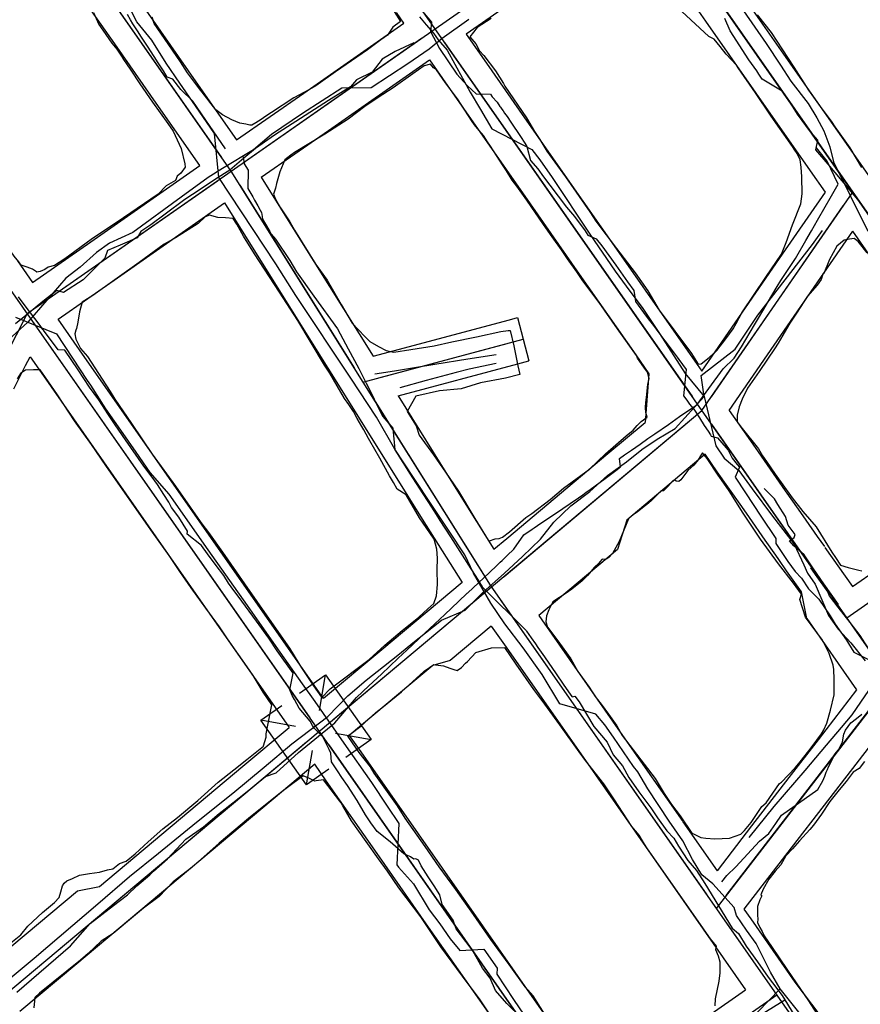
# Model space of a CAD drawing. Header units: inches. Extents: x 1 to 626000, y 0 to 7596230.
# Tile 25 of 68: x 620728 to 620829, y 7594858 to 7594977. Entities that reach past the tile are written whole.
import ezdxf

# ---------------------------------------------------------------- set-up
doc = ezdxf.new("R2010")
doc.units = ezdxf.units.IN
doc.header["$MEASUREMENT"] = 0

msp = doc.modelspace()

# ---------------------------------------------------------------- linework, layer by layer
for points in [[(622284.4, 7592819.49), (619969.04, 7596133.21)], [(620674.71, 7595175.65), (621273.62, 7594318.49)], [(620627.18, 7595138.92), (620753.38, 7594958.29)], [(620604.1, 7595119.56), (621199.85, 7594266.94)], [(621273.62, 7594318.49), (620783.94, 7595019.32)], [(620777.98, 7594975.47), (620802.57, 7594992.65)], [(620803.71, 7594991.02), (620827.2, 7594957.41)], [(620731.62, 7594989.44), (620752.24, 7594959.93)], [(620737.87, 7594985.21), (620743.95, 7594976.51)], [(620739.36, 7594973.64), (620733.28, 7594982.35)], [(620792.27, 7594982.16), (620781.74, 7594974.81)], [(620810.65, 7594976.37), (620808.37, 7594979.64)], [(620814.93, 7594979.68), (620821.69, 7594970)], [(620729.94, 7594946.14), (620729.44, 7594946.45), (620728.79, 7594946.7), (620728.07, 7594946.94), (620727.81, 7594947.34), (620727.24, 7594948.03), (620726.53, 7594949.06), (620725.01, 7594951.27), (620723.65, 7594953.14), (620722.73, 7594954.56), (620722.47, 7594954.96), (620720.65, 7594957.72), (620719.71, 7594958.98), (620716.54, 7594963.57), (620714.01, 7594966.88), (620712.42, 7594969.3), (620710.69, 7594971.73), (620710.21, 7594972.49), (620709.34, 7594973.59), (620708.16, 7594975.29), (620706.25, 7594978.04)], [(620736.82, 7594977.43), (620737.46, 7594975.97), (620737.94, 7594975.3), (620739.02, 7594973.75), (620739.63, 7594973.01), (620740.34, 7594971.92), (620740.35, 7594971.9), (620741.32, 7594970.49), (620742.37, 7594968.83), (620743.9, 7594966.6), (620745.76, 7594964.04), (620746.4, 7594963.1), (620747.37, 7594961.01), (620747.82, 7594959.17), (620747.85, 7594958.79), (620747.34, 7594958.05), (620746.91, 7594957.68), (620746.71, 7594957.18), (620745.55, 7594956.5), (620744.6, 7594955.5), (620740.42, 7594952.66), (620736.54, 7594950.03), (620733.36, 7594947.71), (620732.1, 7594946.89), (620731.35, 7594946.71), (620730.92, 7594946.42), (620730.38, 7594946.18), (620729.98, 7594946.11), (620729.94, 7594946.13)], [(620757.6, 7594964.93), (620757.03, 7594964.52), (620756.37, 7594964.1), (620755.9, 7594963.84), (620755.65, 7594963.84), (620755.19, 7594963.95), (620754.45, 7594964.08), (620753.47, 7594964.47), (620752.34, 7594965.1), (620751.56, 7594965.67), (620750.99, 7594966.41), (620750.47, 7594967.08), (620749.46, 7594968.39), (620748.12, 7594970.14), (620747.3, 7594971.46), (620745.35, 7594974.31), (620744.1, 7594976.09), (620743.89, 7594976.85)], [(620743.95, 7594976.51), (620749.15, 7594969.06)], [(620773.04, 7594977.54), (620773.8, 7594976.35), (620772.91, 7594975.65), (620772.26, 7594974.7), (620771.46, 7594974.13), (620769.84, 7594972.91), (620765.97, 7594970.28), (620763.63, 7594968.6), (620762.85, 7594968.14), (620760.95, 7594967.13), (620758.26, 7594965.38), (620757.6, 7594964.93)], [(620774.22, 7594976.14), (620773.33, 7594977.41)], [(620784.74, 7594976.69), (620783.08, 7594975.6), (620782.16, 7594974.51), (620782.91, 7594973.64), (620783.34, 7594972.82), (620783.85, 7594972.24), (620785.26, 7594970.41), (620786.24, 7594968.87), (620786.4, 7594968.53), (620789, 7594964.71), (620789.99, 7594963.06), (620790.63, 7594962.09), (620791.46, 7594960.72), (620793.73, 7594957.6), (620796.65, 7594953.38), (620797.39, 7594952.25), (620799.86, 7594948.97), (620802.1, 7594946.04), (620803.65, 7594943.84), (620805.01, 7594941.53), (620808.9, 7594936.29)], [(620808.9, 7594936.29), (620809.7, 7594935.01), (620810.08, 7594935.04), (620811.02, 7594935.82), (620811.98, 7594936.64), (620813.05, 7594938.08), (620813.92, 7594939.28), (620814.29, 7594939.89), (620814.96, 7594941.21), (620817.86, 7594945.48), (620819.77, 7594948.27), (620820.3, 7594949.67), (620821.1, 7594951.8), (620822.09, 7594954.34), (620822.26, 7594955.55), (620822.21, 7594957.59), (620822.11, 7594958.76), (620822.02, 7594959.64), (620821.64, 7594960.4), (620821.28, 7594960.93), (620821.16, 7594961.15), (620820.24, 7594962.45), (620819.34, 7594963.72), (620818.51, 7594964.91), (620816.64, 7594967.74), (620814.55, 7594970.77), (620814.32, 7594971.07), (620813.1, 7594972.41), (620812.35, 7594973.33), (620811.63, 7594974.2), (620810.99, 7594974.52), (620807.74, 7594977.56)], [(620816.81, 7594977.13), (620818.51, 7594975.02), (620821.24, 7594970.83), (620823.03, 7594968.04), (620824.4, 7594966.07), (620825.82, 7594964.18), (620826.2, 7594963.64), (620827.99, 7594961.11), (620829.4, 7594958.71)], [(620728.79, 7594941.11), (620777.98, 7594975.47)], [(620762.15, 7594967.71), (620774.22, 7594976.14)], [(620777.98, 7594975.47), (620777.98, 7594975.47)], [(620777.98, 7594975.47), (620777.98, 7594975.47)], [(620777.98, 7594975.47), (620777.98, 7594975.47)], [(620816.71, 7594967.71), (620810.65, 7594976.37)], [(620755.02, 7594959.43), (620776.34, 7594974.33)], [(620781.74, 7594974.81), (620784.18, 7594971.31)], [(620744.64, 7594966.09), (620739.36, 7594973.64)], [(620779.12, 7594973.83), (620809.02, 7594931.05)], [(620788.94, 7594916.51), (620789.65, 7594916.99), (620791.85, 7594918.68), (620793.48, 7594920.03), (620796.61, 7594922.33), (620798.53, 7594924.2), (620801.03, 7594926.34), (620801.87, 7594927.06), (620802.36, 7594927.61), (620802.85, 7594928.07), (620803.55, 7594928.61), (620803.41, 7594929.17), (620803.37, 7594929.76), (620803.4, 7594930.38), (620803.47, 7594930.99), (620803.56, 7594931.79), (620803.63, 7594932.57), (620803.8, 7594933.28), (620803.6, 7594934.04), (620803.15, 7594934.64), (620802.41, 7594935.71), (620802.26, 7594936.05), (620799.99, 7594939.27), (620797.78, 7594942.46), (620795.82, 7594945.04), (620795.09, 7594946.13), (620793.94, 7594947.71), (620793.22, 7594948.8), (620793.22, 7594948.8), (620792.09, 7594950.37), (620791.06, 7594951.85), (620789.07, 7594954.77), (620787.84, 7594956.47), (620787.29, 7594957.21), (620786.58, 7594958.34), (620786.19, 7594958.94), (620785.38, 7594960.17), (620784.68, 7594961.3), (620784.32, 7594961.84), (620783.81, 7594962.61), (620783.32, 7594963.2), (620782.75, 7594963.88), (620782.45, 7594964.29), (620780.69, 7594967), (620779.26, 7594968.96), (620778.17, 7594970.51), (620778.11, 7594970.55), (620777.78, 7594970.75), (620777.44, 7594971.21), (620776.67, 7594970.98), (620775.32, 7594970.04), (620772.93, 7594968.36), (620771.14, 7594967.17), (620769.51, 7594966.08), (620767.51, 7594964.58), (620764.7, 7594962.77), (620761.04, 7594960.54), (620760.61, 7594960.22), (620759.89, 7594959.67), (620759.27, 7594958.21), (620758.87, 7594956.8), (620758.73, 7594956.25), (620758.51, 7594955.51), (620758.73, 7594954.91), (620759.37, 7594953.88), (620759.92, 7594953), (620760.46, 7594952.16), (620761.03, 7594951.18), (620763.6, 7594947.02), (620764.97, 7594945.14), (620766.68, 7594942.22), (620768, 7594939.95), (620769.53, 7594938.34), (620770.11, 7594937.73), (620771.18, 7594937.15), (620772.09, 7594936.64), (620773.03, 7594936.44), (620775.05, 7594936.77), (620777.87, 7594937.22), (620780.02, 7594937.7), (620783, 7594938.32), (620785.92, 7594938.93), (620786.8, 7594939.05), (620787.06, 7594939.06), (620787.5, 7594937.2), (620787.98, 7594934.82), (620788.19, 7594933.77), (620786.48, 7594933.33), (620783.48, 7594932.77), (620781.14, 7594932.03), (620778.52, 7594931.78), (620775.67, 7594931.13), (620774.64, 7594929.31), (620775.69, 7594927.58), (620776.07, 7594926.42), (620777.78, 7594924.06), (620779.26, 7594921.99), (620780.82, 7594919.67), (620782.77, 7594916.4), (620784.38, 7594913.78), (620784.55, 7594913.68), (620785.22, 7594913.95), (620785.72, 7594913.97), (620786.11, 7594914.14), (620786.96, 7594914.77), (620788.94, 7594916.51)], [(620765.13, 7594963.2), (620777.31, 7594971.71)], [(620777.31, 7594971.71), (620779.81, 7594968.13)], [(620784.18, 7594971.31), (620788.12, 7594965.66)], [(620821.69, 7594970), (620828.11, 7594960.81)], [(620749.15, 7594969.06), (620754.05, 7594962.05)], [(620754.05, 7594962.05), (620762.15, 7594967.71)], [(620779.81, 7594968.13), (620783.65, 7594962.64)], [(620823.26, 7594958.33), (620816.71, 7594967.71)], [(620749.62, 7594958.96), (620744.64, 7594966.09)], [(620788.12, 7594965.66), (620793.93, 7594957.35)], [(620757.03, 7594957.55), (620765.13, 7594963.2)], [(620783.65, 7594962.64), (620789.45, 7594954.34)], [(620828.11, 7594960.81), (620839.73, 7594944.18)], [(620736.49, 7594949.78), (620749.62, 7594958.96)], [(620753.38, 7594958.29), (620753.38, 7594958.29)], [(620753.38, 7594958.29), (620753.38, 7594958.29)], [(620753.38, 7594958.29), (620753.38, 7594958.29)], [(620753.38, 7594958.29), (620753.38, 7594958.29)], [(620753.38, 7594958.29), (620769.29, 7594932.85)], [(620757.03, 7594957.55), (620761.7, 7594950.09)], [(620825.05, 7594955.76), (620823.26, 7594958.33)], [(620730.43, 7594942.25), (620751.74, 7594957.14)], [(620754.44, 7594956.59), (620768.23, 7594934.55)], [(620793.93, 7594957.35), (620799.85, 7594948.88)], [(620810.16, 7594929.41), (620828.34, 7594955.77)], [(620819.53, 7594947.75), (620825.05, 7594955.76)], [(620828.34, 7594955.77), (620828.34, 7594955.77)], [(620828.34, 7594955.77), (620828.34, 7594955.77)], [(620828.34, 7594955.77), (620828.34, 7594955.77)], [(620739.68, 7594945.42), (620752.6, 7594954.45)], [(620752.6, 7594954.45), (620756.94, 7594947.52)], [(620789.45, 7594954.34), (620795.36, 7594945.88)], [(620811.3, 7594931.06), (620827.21, 7594954.12)], [(620764.32, 7594894.77), (620765.34, 7594895.82), (620770.04, 7594899.37), (620771.95, 7594901.1), (620774.01, 7594902.89), (620776.01, 7594904.5), (620777.1, 7594905.49), (620777.85, 7594906.13), (620778.17, 7594907.05), (620778.29, 7594908.44), (620778.26, 7594910.18), (620778.29, 7594911.59), (620778.21, 7594912.69), (620777.87, 7594913.89), (620776.12, 7594916.48), (620774.5, 7594919.24), (620773.43, 7594919.94), (620772.97, 7594920.73), (620772.5, 7594921.52), (620771.32, 7594923.65), (620770.12, 7594925.75), (620769.98, 7594926.03), (620769.4, 7594927.09), (620769.17, 7594927.47), (620768.59, 7594928.45), (620768.15, 7594929.28), (620767.58, 7594930.12), (620767.05, 7594930.88), (620765.3, 7594933.9), (620764.66, 7594934.9), (620761.45, 7594940.27), (620759.21, 7594943.71), (620756.23, 7594948.32), (620754.87, 7594950.44), (620754.08, 7594951.89), (620753.65, 7594952.57), (620752.73, 7594952.65), (620751.78, 7594952.71), (620750.8, 7594952.96), (620750.26, 7594952.78), (620749.41, 7594951.99), (620746.7, 7594950.23), (620745.34, 7594949.49), (620742.3, 7594947.28), (620736.74, 7594943.29), (620735.44, 7594942.48), (620735.1, 7594941.33), (620734.93, 7594940.09), (620734.74, 7594939.29)], [(620824.5, 7594945.44), (620828.36, 7594951.03)], [(620835.2, 7594941.24), (620828.36, 7594951.03)], [(620729.46, 7594944.87), (620736.49, 7594949.78)], [(620761.7, 7594950.09), (620770.52, 7594935.98)], [(620830.07, 7594948.42), (620829, 7594949.8), (620828.52, 7594950.18), (620827.95, 7594950.1), (620827.31, 7594949.96), (620826.44, 7594949.23), (620825.54, 7594947.64), (620824.86, 7594945.96), (620824.76, 7594945.86), (620824.52, 7594945.22), (620824.04, 7594944.55), (620822.9, 7594943.22), (620821.58, 7594941.14), (620820.76, 7594939.97), (620819.35, 7594937.54), (620818.9, 7594936.87), (620818.08, 7594935.62), (620817.08, 7594934.13), (620815.65, 7594932.1), (620815.02, 7594930.79), (620814.65, 7594929.86), (620814.43, 7594928.87), (620814.43, 7594928.05), (620815.01, 7594927.23), (620816.98, 7594924.8), (620817.48, 7594923.96), (620817.96, 7594923.25), (620819, 7594921.73), (620820.85, 7594919.15), (620821.05, 7594918.86), (620822.33, 7594917.21), (620823.93, 7594915.36), (620825.83, 7594912.33), (620826.28, 7594911.66), (620826.89, 7594910.75), (620827.8, 7594910.46), (620829.08, 7594910.14), (620829.46, 7594910.07)], [(620799.85, 7594948.88), (620806.48, 7594939.39)], [(620727.64, 7594947.48), (620729.46, 7594944.87)], [(620756.94, 7594947.52), (620773.19, 7594921.54)], [(620813.38, 7594938.83), (620819.53, 7594947.75)], [(620795.36, 7594945.88), (620802.18, 7594936.12)], [(620732.55, 7594940.44), (620739.68, 7594945.42)], [(620818.08, 7594936.14), (620824.5, 7594945.44)], [(620728.79, 7594941.11), (620723.49, 7594930.73)], [(620728.79, 7594941.11), (620728.79, 7594941.11)], [(620728.79, 7594941.11), (620728.79, 7594941.11)], [(620735.13, 7594936.75), (620732.55, 7594940.44)], [(620770.52, 7594935.98), (620786.95, 7594940.36)], [(620786.95, 7594940.36), (620787.92, 7594940.62)], [(620787.92, 7594940.62), (620789.31, 7594935.4)], [(620729.94, 7594939.47), (620762.87, 7594892.34)], [(620734.74, 7594939.29), (620734.69, 7594939.09), (620734.57, 7594938.65), (620734.68, 7594938), (620735.22, 7594936.91), (620736.06, 7594935.91), (620737.86, 7594933.18), (620738.83, 7594931.72), (620739.37, 7594930.77), (620741.38, 7594927.86), (620743.89, 7594924.13), (620746.68, 7594920.3), (620748.45, 7594917.74), (620749.88, 7594915.74), (620750.66, 7594914.69), (620752.34, 7594912.33), (620755, 7594908.51), (620758.27, 7594903.84), (620760.44, 7594900.74), (620761.01, 7594899.8), (620761.89, 7594898.37), (620763.32, 7594896.21), (620764.29, 7594894.82), (620764.32, 7594894.77)], [(620806.48, 7594939.39), (620810.15, 7594934.14)], [(620810.15, 7594934.14), (620813.38, 7594938.83)], [(620769.29, 7594932.85), (620788.62, 7594938.01)], [(620771.22, 7594933.37), (620786.68, 7594937.5)], [(620752.73, 7594911.57), (620735.13, 7594936.75)], [(620802.18, 7594936.12), (620803.78, 7594933.83)], [(620813.45, 7594929.42), (620818.08, 7594936.14)], [(620728.62, 7594934.84), (620729.15, 7594935.88)], [(620729.15, 7594935.88), (620730.48, 7594933.98)], [(620773.52, 7594931.19), (620787.97, 7594935.05)], [(620787.97, 7594935.05), (620789.31, 7594935.4)], [(620727.18, 7594932.02), (620728.62, 7594934.84)], [(620758.14, 7594893.11), (620758.3, 7594893.92), (620757.28, 7594895.43), (620756.04, 7594897.44), (620755.61, 7594898.09), (620752.98, 7594901.85), (620752.01, 7594903.3), (620750.35, 7594905.56), (620748.59, 7594908.01), (620747.2, 7594909.98), (620745.91, 7594911.93), (620743.71, 7594915), (620740.62, 7594919.43), (620738.38, 7594922.65), (620736.56, 7594925.32), (620734.51, 7594928.18), (620732.45, 7594931.3), (620731.01, 7594933.4), (620730.36, 7594934.31), (620729.94, 7594934.34), (620729.57, 7594934.33), (620728.6, 7594934.28), (620728.01, 7594933.86), (620727.61, 7594933.25)], [(620730.48, 7594933.98), (620748.22, 7594908.58)], [(620803.78, 7594933.83), (620803.32, 7594927.98)], [(620769.29, 7594932.85), (620784.63, 7594908.34)], [(620769.29, 7594932.85), (620769.29, 7594932.85)], [(620770.35, 7594931.16), (620783.72, 7594909.81)], [(620773.52, 7594931.19), (620777.77, 7594924.4)], [(619665.47, 7593969.18), (620810.16, 7594929.41)], [(620810.16, 7594929.41), (620810.16, 7594929.41)], [(620810.16, 7594929.41), (620810.16, 7594929.41)], [(620810.16, 7594929.41), (620810.16, 7594929.41)], [(620813.45, 7594929.42), (620813.92, 7594928.74)], [(620786.31, 7594909.4), (620808.63, 7594928.12)], [(620798.83, 7594924.21), (620803.32, 7594927.98)], [(620813.92, 7594928.74), (620816.58, 7594924.94)], [(620811.31, 7594927.77), (620826.48, 7594906.05)], [(620777.77, 7594924.4), (620780.9, 7594919.38)], [(620821.4, 7594886.31), (620822, 7594887.04), (620823.35, 7594888.72), (620824.59, 7594890.39), (620824.86, 7594890.88), (620825.23, 7594891.71), (620825.68, 7594893.25), (620826.09, 7594895.11), (620826.1, 7594896.99), (620826.07, 7594898.18), (620826.07, 7594898.18), (620825.98, 7594898.71), (620825.52, 7594900.09), (620824.7, 7594901.72), (620822.66, 7594904.49), (620821.97, 7594906.61), (620822.16, 7594907.25), (620821.2, 7594908.6), (620819.4, 7594910.92), (620817.22, 7594913.89), (620815.12, 7594917.02), (620813.45, 7594919.71), (620812.79, 7594920.66), (620812.12, 7594921.6), (620810.78, 7594923.61), (620810.24, 7594924.32), (620809.99, 7594923.96), (620809.7, 7594923.48), (620809.19, 7594922.8), (620808.45, 7594922.16), (620807.6, 7594921.06), (620807.36, 7594920.84), (620807.04, 7594920.89), (620806.89, 7594921.01), (620806.67, 7594920.93), (620806.07, 7594920.26), (620805.51, 7594919.71), (620805.29, 7594919.73), (620805.11, 7594919.59), (620804.78, 7594919.23), (620804.04, 7594918.5), (620803.53, 7594918.09), (620803.01, 7594917.68), (620802.37, 7594917.16), (620801.78, 7594916.77), (620801.3, 7594916.33), (620800.18, 7594913.59), (620799.4, 7594912.18), (620798.95, 7594911.68), (620798.6, 7594911.48), (620798.38, 7594911.43), (620798.23, 7594911.49), (620798.1, 7594911.43), (620797.71, 7594910.96), (620797.2, 7594910.5), (620796.35, 7594909.49), (620795.68, 7594908.83), (620795.13, 7594908.4), (620794.49, 7594907.86), (620793.8, 7594907.39), (620792.19, 7594906.33), (620791.69, 7594905.36), (620791.41, 7594904.63), (620791.36, 7594903.93), (620791.54, 7594903.27), (620792.77, 7594901.64), (620794.34, 7594899.44), (620795.2, 7594897.91), (620796.57, 7594896.02), (620797.3, 7594894.92), (620798.14, 7594893.82), (620798.91, 7594892.77), (620799.9, 7594891.39), (620800.55, 7594890.2), (620804.52, 7594885), (620805.61, 7594883.22), (620806.51, 7594881.88), (620807.54, 7594880.5), (620808.93, 7594878.43), (620809.13, 7594878.36), (620810.02, 7594877.91), (620810.64, 7594877.83), (620811.73, 7594877.75), (620813.5, 7594877.83), (620814.86, 7594878.31), (620815.31, 7594878.75), (620816.09, 7594879.69), (620817.37, 7594881.64), (620817.91, 7594882.07), (620819.53, 7594884.4), (620819.74, 7594884.56), (620821.4, 7594886.3)], [(620816.58, 7594924.94), (620819.48, 7594920.78)], [(620786.65, 7594913.99), (620798.83, 7594924.21)], [(620810.56, 7594924.13), (620801.1, 7594916.19)], [(620812.02, 7594922.03), (620810.56, 7594924.13)], [(620814.96, 7594917.83), (620812.02, 7594922.03)], [(620773.19, 7594921.54), (620776.45, 7594916.31)], [(620819.48, 7594920.78), (620819.93, 7594920.14)], [(620827.63, 7594904.41), (620852.22, 7594921.59)], [(620819.93, 7594920.14), (620822.04, 7594917.12)], [(620780.9, 7594919.38), (620785.09, 7594912.69)], [(620815.88, 7594916.51), (620814.96, 7594917.83)], [(620822.04, 7594917.12), (620823.71, 7594914.73)], [(620776.45, 7594916.31), (620781.24, 7594908.67)], [(620801.1, 7594916.19), (620799.98, 7594912.65)], [(620817.8, 7594913.77), (620815.88, 7594916.51)], [(620823.71, 7594914.73), (620824.06, 7594914.23)], [(620785.09, 7594912.69), (620786.65, 7594913.99)], [(620819.06, 7594911.96), (620817.8, 7594913.77)], [(620824.06, 7594914.23), (620824.93, 7594912.99)], [(620799.98, 7594912.65), (620790.48, 7594904.68)], [(620824.99, 7594912.89), (620828.3, 7594908.17)], [(620764.54, 7594894.66), (620752.73, 7594911.57)], [(620819.43, 7594911.43), (620819.06, 7594911.96)], [(620820.38, 7594910.07), (620819.43, 7594911.43)], [(620822.15, 7594907.53), (620820.38, 7594910.07)], [(620828.3, 7594908.17), (620831.32, 7594910.28)], [(620748.22, 7594908.58), (620760.38, 7594891.18)], [(620781.24, 7594908.67), (620771.57, 7594900.56)], [(620784.63, 7594908.34), (620819.19, 7594858.87)], [(620783.25, 7594906.83), (620765.69, 7594892.09)], [(620785.93, 7594906.48), (620810.74, 7594870.97)], [(620822.8, 7594904.33), (620822.15, 7594907.53)], [(620790.48, 7594904.68), (620790.86, 7594904.14)], [(620790.86, 7594904.14), (620800.59, 7594890.21)], [(620822.8, 7594904.33), (620828.82, 7594895.72)], [(620784.77, 7594903.41), (620779.82, 7594899.26)], [(620784.77, 7594903.41), (620786.35, 7594901.16)], [(620828.78, 7594902.77), (620890.93, 7594813.81)], [(620771.57, 7594900.56), (620764.54, 7594894.66)], [(620767.58, 7594889.98), (620767.46, 7594890.16), (620767.87, 7594890.46), (620769.05, 7594891.35), (620770.83, 7594892.96), (620771.57, 7594893.56), (620773.93, 7594895.49), (620776.63, 7594897.91), (620776.68, 7594897.96), (620777.84, 7594898.79), (620778.03, 7594898.74), (620779.01, 7594898.61), (620779.75, 7594898.34), (620780.26, 7594898.15), (620780.65, 7594898.05), (620781.18, 7594898.4), (620781.67, 7594898.92), (620781.88, 7594899.13), (620782.91, 7594900.2), (620784.8, 7594900.77), (620786.36, 7594900.84), (620787.74, 7594898.83), (620789.84, 7594895.75), (620791.17, 7594893.98), (620792.99, 7594891.5), (620795.34, 7594888.23), (620796.08, 7594887.18), (620798.28, 7594884.38), (620799.59, 7594882.43), (620801.67, 7594879.24), (620802.56, 7594878.17), (620803.09, 7594877.31), (620803.46, 7594876.67), (620810.33, 7594866.87), (620811.17, 7594865.69), (620811.88, 7594864.8), (620811.79, 7594864.37), (620812.13, 7594863.63), (620812.32, 7594862.88), (620812.34, 7594861.59), (620812.21, 7594860.55), (620811.77, 7594858.43), (620811.73, 7594857.59)], [(620786.35, 7594901.16), (620796.12, 7594887.18)], [(620777.71, 7594898.67), (620775.05, 7594896.43)], [(620779.82, 7594899.26), (620777.71, 7594898.67)], [(620761.65, 7594895.31), (620764.79, 7594897.52), (620770.27, 7594889.72), (620767.22, 7594887.57)], [(620764.04, 7594893.22), (620764.79, 7594897.52)], [(620775.05, 7594896.43), (620767.64, 7594890.22)], [(620833, 7594896.72), (620811.88, 7594869.33)], [(620828.82, 7594895.72), (620824.17, 7594889.68)], [(620813.1, 7594870.91), (620831.78, 7594895.14)], [(620765.16, 7594886.13), (620762.47, 7594884.24), (620756.99, 7594892.04), (620759.53, 7594893.82)], [(620726.65, 7594865.02), (620728.03, 7594866.16), (620728.89, 7594867.21), (620730.67, 7594868.86), (620732.11, 7594870.05), (620732.67, 7594870.65), (620732.87, 7594871.33), (620733.06, 7594872.06), (620733.26, 7594872.38), (620733.6, 7594872.66), (620734.28, 7594872.94), (620735.13, 7594873.35), (620736.34, 7594873.57), (620737.54, 7594873.72), (620738.49, 7594873.99), (620739.13, 7594874.1), (620739.95, 7594874.77), (620740.73, 7594875.05), (620741.83, 7594875.91), (620743.41, 7594877.38), (620745.18, 7594878.93), (620746.95, 7594880.33), (620749.38, 7594882.38), (620751.85, 7594884.57), (620753.73, 7594886.08), (620755.28, 7594887.32), (620757.3, 7594888.92), (620757.32, 7594888.94), (620757.63, 7594890), (620757.61, 7594890.4), (620758.14, 7594893.11)], [(620832.89, 7594892.16), (620828.7, 7594886.73)], [(620754.81, 7594886.5), (620760.38, 7594891.18)], [(620761.14, 7594891.31), (620756.99, 7594892.04)], [(620764.01, 7594890.7), (620764.01, 7594890.7)], [(620765.98, 7594890.47), (620770.27, 7594889.72)], [(620791.5, 7594856.15), (620791.4, 7594856.3), (620789.81, 7594858.78), (620788.86, 7594859.9), (620786.93, 7594862.56), (620784.72, 7594865.61), (620782.64, 7594868.61), (620780.5, 7594871.62), (620778.47, 7594874.37), (620776.8, 7594876.81), (620774.4, 7594880.23), (620773.44, 7594881.7), (620770.66, 7594885.65), (620770.22, 7594886.43), (620768.85, 7594888.17), (620767.58, 7594889.98)], [(620767.64, 7594890.22), (620769.02, 7594888.24)], [(620800.59, 7594890.21), (620807.85, 7594879.82)], [(620762.48, 7594889.41), (620725.03, 7594858)], [(620765.16, 7594889.06), (620795.92, 7594845.04)], [(620824.17, 7594889.68), (620820.66, 7594885.14)], [(620762.47, 7594884.24), (620763.2, 7594888.39)], [(620769.02, 7594888.24), (620775.94, 7594878.34)], [(620737.51, 7594871.99), (620754.81, 7594886.5)], [(620763.49, 7594886.73), (620758.47, 7594882.52)], [(620764.87, 7594884.75), (620763.49, 7594886.73)], [(620796.12, 7594887.18), (620803.35, 7594876.83)], [(620829.77, 7594887.08), (620829.11, 7594886.22), (620828.41, 7594885.78), (620827.56, 7594884.64), (620826.71, 7594883.66), (620825.59, 7594882.24), (620824.59, 7594880.72), (620823.62, 7594879.39), (620823.19, 7594878.87), (620821.94, 7594877.49), (620821.09, 7594876.55), (620820.27, 7594875.69), (620819.68, 7594874.61), (620819, 7594873.82), (620818.23, 7594872.89), (620817.54, 7594871.68), (620817.28, 7594870.98), (620817.37, 7594870.88), (620817.16, 7594870.37), (620816.88, 7594869.56), (620816.88, 7594869.18), (620816.88, 7594868.54), (620816.9, 7594868.03), (620816.85, 7594867.63), (620817.15, 7594867.06), (620817.42, 7594866.54), (620817.68, 7594866.04), (620818.57, 7594864.73), (620820.49, 7594861.9), (620823.03, 7594858.2), (620824.38, 7594856.06)], [(620828.7, 7594886.73), (620824.22, 7594880.9)], [(620763.65, 7594884.73), (620763.51, 7594884.71), (620762.78, 7594885.05), (620762.08, 7594885.34), (620760.19, 7594883.95), (620759.57, 7594883.46), (620755.5, 7594880.18), (620751.95, 7594877.2), (620748.67, 7594874.29), (620746.4, 7594872.55), (620744.73, 7594870.77), (620742.85, 7594869.38), (620741.85, 7594868.57), (620739.18, 7594866.3), (620739.19, 7594866.3), (620737.74, 7594865.38), (620736.15, 7594863.9), (620735.24, 7594863.1), (620730.28, 7594859.13), (620729.73, 7594858.58), (620729.6, 7594857.36)], [(620820.66, 7594885.14), (620816.16, 7594879.3)], [(620787.02, 7594853.02), (620785.83, 7594854.7), (620783.41, 7594858.31), (620781.3, 7594861.16), (620778.67, 7594864.71), (620776.28, 7594868.32), (620773.62, 7594871.81), (620772.24, 7594873.83), (620771.15, 7594875.34), (620769.66, 7594877.43), (620767.93, 7594879.93), (620766.85, 7594881.7), (620766.68, 7594882.07), (620766.52, 7594882.3), (620764.55, 7594884.87), (620763.65, 7594884.73)], [(620771.02, 7594875.95), (620764.87, 7594884.75)], [(620758.47, 7594882.52), (620734.8, 7594862.67)], [(620824.22, 7594880.9), (620821.62, 7594877.54)], [(620807.86, 7594879.8), (620811.99, 7594873.89)], [(620816.16, 7594879.3), (620811.99, 7594873.89)], [(620775.94, 7594878.34), (620781.73, 7594870.06)], [(620803.35, 7594876.83), (620811.53, 7594865.13)], [(620821.62, 7594877.54), (620815.23, 7594869.25)], [(620777.21, 7594867.1), (620771.02, 7594875.95)], [(620734.87, 7594871.48), (620737.51, 7594871.99)], [(620726.97, 7594864.84), (620734.87, 7594871.48)], [(620781.73, 7594870.06), (620789.66, 7594858.71)], [(620815.23, 7594869.25), (620816.05, 7594868.07)], [(620813.03, 7594867.69), (620818.05, 7594860.5)], [(620816.05, 7594868.07), (620821.38, 7594860.45)], [(620785.18, 7594855.69), (620777.21, 7594867.1)], [(620811.53, 7594865.13), (620815.43, 7594859.53)], [(620734.8, 7594862.67), (620727.93, 7594856.9)], [(620821.38, 7594860.45), (620826.27, 7594853.99)], [(620801.81, 7594850.01), (620815.43, 7594859.53)], [(620819.19, 7594858.87), (620725.3, 7594793.26)], [(620789.66, 7594858.71), (620797.73, 7594847.16)], [(620819.19, 7594858.87), (620945.55, 7594678.02)]]:
    msp.add_lwpolyline(points)
for points in [[(620829.25, 7594847.57, 126.52), (620819.58, 7594859.63, 126.06), (620818.44, 7594861.67, 126.08), (620816.69, 7594865.13, 126.22), (620815.54, 7594866.71, 126.41), (620814.34, 7594868.47, 126.52), (620814.07, 7594869.46, 126.56), (620811.49, 7594872.29, 126.71), (620810.14, 7594873.38, 126.64), (620809.01, 7594875.23, 126.81), (620807.86, 7594877.51, 126.91), (620806.23, 7594879.89, 127.12), (620803.66, 7594883.77, 127.87), (620802.43, 7594885.81, 128.21), (620801.92, 7594886.46, 128.41), (620799.52, 7594889.99, 129.06), (620798.47, 7594891.5, 129.36), (620797.36, 7594892.79, 129.7), (620793.04, 7594894.04, 130.26), (620790.9, 7594897.56, 130.84), (620788.62, 7594900.79, 131.5), (620786.41, 7594903.68, 132.04), (620784.71, 7594906.16, 132.45), (620782.63, 7594909.78, 132.68), (620781.58, 7594912.02, 133.1), (620779.68, 7594914.85, 133.74), (620777.66, 7594917.88, 134.47), (620775.4, 7594921.35, 135.28), (620773.14, 7594924.75, 136.16), (620770.92, 7594928.62, 137.09), (620767.83, 7594933.3, 138.06), (620761.18, 7594943.27, 140.22), (620758.77, 7594947.1, 141.1), (620751.93, 7594957.53, 143.3), (620751.38, 7594962.85, 143.81), (620748.75, 7594966.69, 144.51), (620747.22, 7594968.92, 144.85), (620745.58, 7594971.32, 145.16), (620743.83, 7594974.09, 145.69), (620742.04, 7594976.31, 146.35), (620739.81, 7594980.67, 147.72)], [(620782.07, 7594976.57, 139.23), (620778.84, 7594974.28, 139.2), (620777.26, 7594973.02, 139.26), (620774.71, 7594971.25, 139.75), (620770.29, 7594968.34, 140.43), (620766.75, 7594968.31, 140.98), (620762, 7594965.25, 141.9), (620758.26, 7594962.73, 142.61), (620756.1, 7594960.86, 142.9), (620752.34, 7594958.61, 143.22), (620750.63, 7594957.52, 143.29), (620747.36, 7594955.14, 143.49), (620741.54, 7594950.87, 143.63), (620738.72, 7594949.6, 143.67), (620737.18, 7594948.46, 143.68), (620735.19, 7594946.72, 143.75), (620733.45, 7594945.39, 143.83), (620728.89, 7594940.07, 144.12), (620726.09, 7594937.49, 144.11)], [(620752.72, 7594961, 147.12), (620751.76, 7594962.4, 147.55), (620750.33, 7594964.46, 148), (620748.77, 7594966.73, 148.53), (620747.35, 7594968.13, 148.74), (620746.36, 7594969.38, 149.16), (620745.7, 7594969.64, 149.28), (620745.23, 7594970.38, 149.53), (620744.59, 7594971.36, 149.82), (620744.11, 7594972.11, 150.11), (620743.3, 7594973.36, 150.44), (620742.59, 7594974.46, 150.69), (620742.1, 7594975.21, 150.93), (620741.56, 7594976.05, 151.15), (620741.25, 7594976.53, 151.28), (620740.91, 7594977.18, 151.26)], [(620776.12, 7594976.91, 139.69), (620776.93, 7594975.96, 139.57), (620777.81, 7594974.93, 139.56), (620778.36, 7594974.12, 139.45), (620779.46, 7594972.87, 139.38), (620782.2, 7594967.83, 139.07), (620783.48, 7594965.73, 139.07), (620784.85, 7594963.38, 138.99), (620789.65, 7594960.92, 137.96), (620790.63, 7594959.64, 137.65), (620792.12, 7594957.53, 137.06), (620796.63, 7594950.7, 135.88), (620799.7, 7594946.23, 135.09), (620801.46, 7594943.81, 134.58), (620802.94, 7594941.83, 134.04), (620805.04, 7594938.69, 133.22), (620808.15, 7594933.89, 132.44), (620810.43, 7594931.1, 131.98), (620811.84, 7594925.14, 131.15), (620812.86, 7594923.68, 131.09), (620814.61, 7594922.18, 130.8), (620816.22, 7594919.97, 130.65), (620818.69, 7594916.68, 130.46), (620821.29, 7594913.27, 130.13), (620822.43, 7594910.78, 129.87), (620822.9, 7594909.79, 129.75), (620823.81, 7594908.46, 129.61), (620825.42, 7594904.68, 129.55), (620826.58, 7594903.03, 129.5), (620828.1, 7594901.39, 129.56), (620829.84, 7594899.2, 129.64)], [(620776.46, 7594977.57, 147.37), (620777.54, 7594976.28, 147.04), (620777.45, 7594975.13, 146.86), (620778.53, 7594973.09, 146.49), (620780.62, 7594970, 145.83), (620781.9, 7594968.58, 145.47), (620782.93, 7594967.63, 145.17), (620784.66, 7594967.58, 145.15), (620784.87, 7594967.25, 145.22), (620785.46, 7594966.61, 144.96), (620785.8, 7594966.1, 144.83), (620785.88, 7594965.99, 144.69), (620786.04, 7594965.76, 144.56), (620786.18, 7594965.55, 144.38), (620786.36, 7594965.27, 144.17), (620786.66, 7594964.89, 144.03), (620787.14, 7594964.19, 143.89), (620788.27, 7594962.45, 142.87), (620788.8, 7594961.66, 142.78), (620788.94, 7594961.45, 142.6), (620789.06, 7594961.27, 142.47), (620789.51, 7594959.58, 142.49), (620790.36, 7594958.55, 142.42), (620791.08, 7594957.59, 142.37), (620791.82, 7594956.6, 142.18), (620792.82, 7594955.29, 142.1), (620793.84, 7594953.93, 142.03), (620794.81, 7594952.81, 141.91), (620795.5, 7594951.88, 141.64), (620796, 7594951.2, 141.42), (620796.4, 7594950.56, 141.2), (620797.41, 7594950.13, 141), (620798.1, 7594949.29, 140.82), (620799.78, 7594946.95, 140.3), (620801.18, 7594944.95, 139.86), (620801.94, 7594943.88, 139.55), (620802.14, 7594942.57, 139.3), (620803.13, 7594941.25, 139.03), (620803.7, 7594940.49, 138.84), (620804.31, 7594939.67, 138.69), (620804.96, 7594938.8, 138.53), (620805.7, 7594937.81, 138.33), (620806.81, 7594936.33, 138.08), (620807.16, 7594935.86, 137.94), (620807.39, 7594935.55, 137.78), (620808.28, 7594934.36, 137.55), (620807.94, 7594931.2, 137.53), (620808.36, 7594930.68, 137.41), (620808.68, 7594930.19, 137.31), (620809.17, 7594929.58, 137.27), (620809.88, 7594928.51, 137.28), (620810.43, 7594927.62, 137.24), (620810.91, 7594926.92, 137.16), (620811.18, 7594926.48, 137.08), (620811.27, 7594926.33, 136.98), (620812.03, 7594926.12, 136.52), (620812.55, 7594925.51, 136.07), (620813.34, 7594924.61, 135.91), (620813.8, 7594923.65, 135.62), (620814.43, 7594922.89, 135.42), (620814.68, 7594922.58, 135.38), (620814.18, 7594921.36, 135.27), (620815.4, 7594919.5, 134.9), (620817.27, 7594916.68, 134.43), (620819.06, 7594913.96, 134.02), (620819.06, 7594913.36, 133.96), (620820.54, 7594911.18, 133.94), (620821.4, 7594909.99, 133.88), (620822.15, 7594909.17, 133.82), (620823.02, 7594907.88, 133.66), (620824.24, 7594906.65, 133.58), (620825.63, 7594904.63, 133.48), (620826.22, 7594903.63, 133.51), (620827.59, 7594901.71, 133.74), (620827.82, 7594901.31, 133.66), (620828.46, 7594900.25, 133.56), (620831.79, 7594898.62, 133.78)], [(620829.38, 7594954.38, 136.2), (620829.25, 7594954.53, 136.26), (620829.18, 7594954.62, 136.3), (620827.9, 7594956.13, 136.24), (620825.37, 7594959.13, 136.51), (620823.9, 7594960.87, 137.02), (620824.13, 7594962.02, 137.22), (620823.26, 7594963.05, 137.58), (620821.67, 7594965.18, 138.09), (620820.97, 7594966.35, 138.49), (620819.85, 7594967.92, 138.66), (620817.42, 7594969.37, 138.94), (620817.03, 7594969.99, 139.31), (620816.77, 7594970.39, 139.54), (620815.8, 7594971.7, 139.79), (620813.58, 7594975.23, 139.86), (620812.92, 7594976.7, 140.03)], [(620815.18, 7594977.64, 135.56), (620817.91, 7594973.68, 135.13), (620819.62, 7594971.07, 134.78), (620820.9, 7594969.15, 134.53), (620822.97, 7594966.44, 133.95), (620824.03, 7594964.74, 133.6), (620824.85, 7594963.14, 133.19), (620825.58, 7594961.23, 132.99), (620826.03, 7594959.43, 132.59), (620830.15, 7594951.03, 131.95)], [(620775.43, 7594973.78, 143.2), (620773.16, 7594972.73, 143.6), (620771.6, 7594971.8, 143.97), (620770.39, 7594970.24, 144.11), (620768.53, 7594969.3, 144.42), (620767.81, 7594968.46, 144.66), (620765.12, 7594966.83, 145.34), (620761.77, 7594964.65, 145.78), (620758.62, 7594962.65, 146.24), (620756.33, 7594961.03, 146.7), (620754.92, 7594959.84, 146.96), (620753.25, 7594958.39, 147.05), (620751.53, 7594957.31, 147.29), (620749.65, 7594956.09, 147.3), (620747.83, 7594954.87, 147.3), (620745.46, 7594953.09, 147.37), (620743.71, 7594951.82, 147.37), (620742.53, 7594951.01, 147.41), (620742.08, 7594950.26, 147.5), (620740.01, 7594949.37, 147.55), (620738.49, 7594948.7, 147.7), (620738.15, 7594947.79, 147.56), (620735.56, 7594945.19, 147.68), (620733.18, 7594943.65, 147.85), (620732.37, 7594943.89, 147.88), (620730.71, 7594942.55, 148.08), (620728.85, 7594941.03, 148.3), (620727.41, 7594939.85, 148.41)], [(620727.57, 7594859.26, 140.18), (620734.02, 7594864.84, 139.64), (620736.41, 7594867.53, 139.58), (620739.22, 7594869.71, 139.48), (620740.92, 7594871, 139.49), (620742.04, 7594872.07, 139.44), (620743.6, 7594873.38, 139.45), (620744.02, 7594873.82, 139.6), (620745.74, 7594875.31, 139.61), (620747.94, 7594877.7, 139.44), (620750.07, 7594879.19, 139.12), (620751.94, 7594880.79, 138.89), (620753.6, 7594882.07, 138.7), (620755.33, 7594883.46, 138.77), (620757.53, 7594885.24, 138.68), (620758.81, 7594885.7, 138.67), (620761.51, 7594888.15, 138.53), (620765.9, 7594891.75, 141.35), (620768.52, 7594894.78, 138.4), (620770.01, 7594896.18, 138.39), (620771.51, 7594897.6, 138.38), (620773.55, 7594899.53, 138.32), (620774.6, 7594900.51, 138.48), (620776.76, 7594902.55, 138.36), (620779.17, 7594904.82, 138.44), (620780.81, 7594906.37, 138.41), (620781.87, 7594907.37, 138.47), (620781.94, 7594907.43, 138.95), (620783.86, 7594909.24, 138.84), (620785.35, 7594910.65, 139.04), (620785.85, 7594911.12, 138.87), (620786.07, 7594911.33, 138.53), (620786.7, 7594911.92, 138.35), (620787.5, 7594912.68, 138.21), (620788.7, 7594914.4, 138.07), (620789.7, 7594915.11, 138), (620789.93, 7594915.27, 138.04), (620790.72, 7594915.81, 138.03), (620792.38, 7594916.89, 137.91), (620795.29, 7594918.86, 137.62), (620795.82, 7594919.23, 137.65), (620796.21, 7594919.56, 137.74), (620796.67, 7594919.9, 137.88), (620798.49, 7594921.21, 137.69), (620799.8, 7594922.17, 137.64), (620800.36, 7594922.62, 137.81), (620800.22, 7594923.63, 137.71), (620800.83, 7594924.06, 137.79), (620801.67, 7594924.64, 137.85), (620802.71, 7594925.36, 137.55), (620803.66, 7594926.02, 137.49), (620804.5, 7594926.6, 137.54), (620806.13, 7594927.74, 137.43), (620807.47, 7594928.67, 137.31), (620808.46, 7594929.36, 137.3), (620809.25, 7594929.91, 137.25), (620809.58, 7594930.13, 137.25), (620812.72, 7594934.46, 136.8), (620814.06, 7594935.74, 136.8), (620814.94, 7594937.11, 136.89), (620816.49, 7594939.73, 136.73), (620816.99, 7594940.57, 136.73), (620817.9, 7594942.11, 136.65), (620818.49, 7594943.09, 136.72), (620819.24, 7594944.37, 136.72), (620819.69, 7594945.1, 136.73), (620821.45, 7594947.76, 136.69), (620822.7, 7594949.93, 136.63), (620823.36, 7594951.09, 136.6), (620824.11, 7594952.38, 136.52), (620825.03, 7594953.99, 136.26), (620825.64, 7594955.04, 136.32), (620826.59, 7594956.7, 136.32), (620825.25, 7594959.48, 136.58), (620823.96, 7594961.09, 137.03)], [(620754.85, 7594960, 146.95), (620754.98, 7594959.16, 146.9), (620755.44, 7594958.41, 146.87), (620755.43, 7594956.21, 146.76), (620755.55, 7594956, 146.72), (620756, 7594955.19, 146.47), (620756.23, 7594954.78, 146.23), (620756.6, 7594954.12, 146.46), (620756.89, 7594953.6, 146.34), (620757.05, 7594953.32, 146.27), (620757.12, 7594952.83, 146.08), (620757.2, 7594952.5, 145.84), (620757.41, 7594952.09, 145.76), (620758.05, 7594951.01, 145.61), (620758.24, 7594950.67, 145.56), (620758.73, 7594950.08, 145.54), (620760.47, 7594947.53, 144.84), (620761.28, 7594946.13, 144.39), (620763.35, 7594943.22, 143.65), (620766.23, 7594939.28, 142.95), (620767.5, 7594936.86, 142.5), (620768.78, 7594934.48, 142.04), (620769.69, 7594932.73, 141.8), (620770.12, 7594931.87, 141.59), (620771.18, 7594929.71, 141.29), (620771.7, 7594928.67, 141.03), (620772.89, 7594927.29, 140.7), (620773.13, 7594924.67, 140.18), (620773.42, 7594924.23, 140.05), (620774.11, 7594923.14, 139.99), (620774.92, 7594921.86, 139.82), (620776.53, 7594919.35, 139.48), (620777.56, 7594917.74, 139.2), (620778.1, 7594916.88, 139.1), (620778.58, 7594916.13, 138.96), (620779.84, 7594914.17, 139.19), (620780.41, 7594913.27, 139.17), (620780.96, 7594912.41, 139.05), (620782.29, 7594910.33, 139.12), (620782.89, 7594909.38, 138.98), (620783.68, 7594908.16, 138.91), (620788.96, 7594902.86, 137.7), (620789, 7594902.81, 135.69), (620789.57, 7594901.99, 135.62), (620790.08, 7594901.26, 135.54), (620790.38, 7594900.82, 135.34), (620791.17, 7594899.68, 135), (620792.58, 7594897.65, 134.73), (620793.44, 7594896.41, 134.48), (620794.37, 7594895.08, 134.19), (620794.51, 7594894.88, 134.14), (620794.83, 7594894.95, 134.09), (620795.35, 7594894.25, 133.93), (620797.12, 7594891.28, 133.37), (620798.72, 7594889.42, 133.07), (620799.46, 7594887.86, 132.79), (620800.59, 7594886.56, 132.54), (620801.36, 7594885.14, 132.3), (620802.55, 7594883.41, 131.88), (620803.99, 7594881.48, 131.44), (620804.81, 7594880.28, 131.23), (620805.92, 7594878.72, 130.93), (620806.76, 7594877.83, 130.74), (620807.34, 7594876.85, 130.69), (620808.46, 7594875.12, 130.62), (620809.51, 7594873.91, 130.37), (620810.51, 7594872.33, 130.08), (620813.8, 7594866.96, 129.91), (620814.57, 7594866.33, 130.04), (620815.5, 7594864.77, 129.85), (620816.88, 7594862.9, 129.75), (620818.15, 7594861.03, 129.67), (620819.85, 7594858.83, 129.65), (620821.26, 7594856.56, 129.55)], [(620723.8, 7594858.46, 135.52), (620729.63, 7594863.36, 135.16), (620737.32, 7594869.89, 135.01), (620741.15, 7594873.18, 134.92), (620744.66, 7594876.02, 134.73), (620749.24, 7594879.73, 134.29), (620753.6, 7594883.26, 134.01), (620757.39, 7594886.39, 133.97), (620760.71, 7594889.2, 133.93), (620765.06, 7594892.5, 133.71), (620767.47, 7594895, 133.46), (620769.69, 7594896.89, 133.34), (620771.75, 7594898.51, 133.1), (620773.68, 7594900.07, 132.98), (620775.3, 7594901.38, 132.91), (620776.82, 7594902.61, 132.86), (620778.77, 7594904.12, 132.9), (620781.6, 7594905.34, 132.75), (620783.75, 7594907.47, 132.72), (620786.37, 7594909.79, 132.61), (620788.54, 7594911.81, 132.4), (620790.69, 7594913.91, 132.12), (620792.29, 7594915.93, 132.03), (620794.36, 7594917.92, 132.21), (620796.63, 7594919.64, 132.13), (620798.77, 7594921.59, 131.94), (620801.07, 7594923.24, 131.86), (620802.91, 7594924.72, 131.94), (620804.78, 7594925.97, 131.82), (620806.92, 7594927.24, 131.89), (620810.43, 7594931.1, 131.98), (620810.08, 7594933.62, 131.95), (620814.17, 7594936.83, 132.05), (620816.91, 7594940.92, 132.15), (620823.5, 7594949.43, 132.04), (620824.69, 7594951.12, 132.18)], [(620787.48, 7594857.02, 131.93), (620786.65, 7594857.89, 131.98), (620785.29, 7594859.46, 132.43), (620784.65, 7594860.94, 132.61), (620783.71, 7594862.12, 132.88), (620782.53, 7594864.24, 133.31), (620781.69, 7594865.37, 133.32), (620780.55, 7594866.88, 133.71), (620780.17, 7594867.94, 133.96), (620778.84, 7594869.8, 134.13), (620778.56, 7594870.99, 134.44), (620777.86, 7594872.06, 134.62), (620777.14, 7594873.14, 134.65), (620776.32, 7594874.5, 134.56), (620775.97, 7594875.18, 134.66), (620775.67, 7594875.33, 135.61), (620775.41, 7594875.29, 137.13), (620775.01, 7594875.58, 138.53), (620774.23, 7594875.91, 138.97), (620772.58, 7594877.38, 139.22), (620770.99, 7594878.62, 139.37), (620770.23, 7594879.66, 139.67), (620769.59, 7594880.62, 139.83), (620768.6, 7594882.38, 140.1), (620767.41, 7594884.16, 140.36), (620766.76, 7594885.14, 140.62), (620766.23, 7594885.94, 140.86), (620765.51, 7594887.02, 141.07), (620765.43, 7594888.09, 141.45), (620765.2, 7594888.53, 141.52), (620764.45, 7594890.04, 141.38), (620763.44, 7594891.04, 141.29), (620763.21, 7594891.42, 141.39), (620762.91, 7594891.94, 141.51), (620761.61, 7594893.5, 141.09), (620761.04, 7594894.54, 140.83), (620760.76, 7594895.04, 140.88), (620760.46, 7594895.72, 140.88), (620760.86, 7594897.74, 140.87), (620758.95, 7594900.4, 141.15), (620757.96, 7594901.94, 141.39), (620756.45, 7594903.99, 141.73), (620754.67, 7594906.43, 142), (620753.42, 7594908.15, 142.31), (620753.09, 7594908.59, 142.68), (620752.53, 7594909.49, 142.9), (620751.61, 7594910.71, 142.99), (620750.56, 7594912.12, 143.31), (620749.82, 7594913.11, 143.41), (620748.09, 7594914.49, 143.5), (620748.15, 7594914.85, 143.49), (620747.08, 7594916.55, 143.62), (620746.22, 7594917.73, 143.71), (620745.88, 7594918.35, 143.82), (620745.28, 7594919.29, 144.2), (620744.52, 7594920.49, 144.56), (620743.86, 7594921.37, 144.79), (620742.86, 7594922.71, 145.04), (620740.67, 7594925.89, 145.62), (620739.41, 7594927.67, 146), (620738.61, 7594928.88, 146.17), (620737.46, 7594930.71, 146.45), (620736.32, 7594932.24, 146.86), (620734.97, 7594934.33, 147.3), (620733.35, 7594936.7, 147.75), (620732.54, 7594936.73, 147.83), (620730.77, 7594939.09, 147.97), (620730.7, 7594939.19, 148.09), (620730.36, 7594939.67, 148.24), (620729.09, 7594941.36, 148.3), (620728.22, 7594942.52, 148.31), (620727.75, 7594943.14, 148.33)], [(620727.4, 7594940.67, 144.27), (620732.33, 7594938.68, 143.79), (620734.26, 7594935.73, 143.43), (620736.05, 7594933.04, 143.07), (620736.43, 7594932.48, 143.04), (620738.26, 7594929.62, 142.43), (620740.05, 7594927.04, 141.88), (620741.89, 7594924.4, 141.23), (620743.61, 7594921.93, 140.72), (620745.9, 7594919.3, 140.23), (620750.6, 7594912.61, 138.69), (620755.33, 7594905.89, 137.06), (620759.29, 7594900.25, 135.8), (620761.98, 7594896.42, 134.81), (620763.47, 7594894.3, 134.19), (620765.13, 7594891.94, 133.76), (620766.99, 7594889.3, 133.49), (620770.33, 7594884.54, 132.65), (620772.22, 7594881.68, 132.09), (620773.6, 7594879.59, 131.75), (620773.37, 7594874.62, 130.98), (620773.58, 7594874.33, 130.93), (620775.38, 7594872.29, 130.61), (620777.28, 7594869.16, 130.14), (620778.55, 7594867.49, 129.79), (620779.8, 7594865.68, 129.5), (620780.97, 7594864.25, 129.17), (620783.88, 7594864.43, 128.85), (620785.47, 7594862.14, 128.36), (620785.44, 7594861.41, 128.33), (620787.46, 7594858.36, 127.62), (620793.21, 7594849.9, 125.89)], [(620785.36, 7594936.14, 141.2), (620781.95, 7594935.6, 141.27), (620777.97, 7594934.96, 141.33), (620775.51, 7594934.56, 141.51), (620773.09, 7594934.17, 141.42), (620770.71, 7594933.79, 141.79)], [(620785.37, 7594935.07, 137.55), (620782.1, 7594934.4, 137.53), (620780.55, 7594933.98, 137.5), (620776.93, 7594933.04, 137.37), (620773.75, 7594932.15, 137.4)], [(620826.62, 7594906, 134.04), (620825.95, 7594906.97, 134.13), (620824.88, 7594908.52, 133.89), (620823.62, 7594910.33, 134.12), (620823.05, 7594911.16, 134.25), (620822.47, 7594911.99, 133.87), (620821.25, 7594913.09, 133.86), (620820.74, 7594913.69, 134.01), (620821.3, 7594914.11, 134.11), (620821.42, 7594914.45, 134.37), (620820.56, 7594915.58, 134.61), (620820.23, 7594916.62, 134.72), (620819.31, 7594918.09, 134.82), (620818.93, 7594918.76, 134.83), (620817.67, 7594920.02, 134.76)], [(620823.26, 7594910.43, 134.17), (620824.02, 7594909.36, 134.03), (620825.35, 7594907.51, 134.51), (620825.52, 7594907.05, 134.44), (620826.53, 7594905.69, 134.25), (620827.99, 7594903.82, 134.42), (620829.19, 7594902.26, 134.58), (620829.47, 7594901.84, 134.27), (620830.11, 7594900.84, 134.16), (620830.54, 7594900.27, 133.85), (620831.14, 7594899.47, 133.82)], [(620815.86, 7594877.88, 127.3), (620818.86, 7594881.64, 127.77), (620822.61, 7594885.97, 128.43), (620825.18, 7594889.04, 128.82), (620826.98, 7594891.19, 128.92), (620828.26, 7594892.7, 128.98), (620829.32, 7594894.21, 129.03), (620833.28, 7594899.97, 129.57)], [(620812.58, 7594872.57, 130.15), (620813.17, 7594873.33, 130.47), (620814.24, 7594874.35, 130.81), (620817.09, 7594877.44, 131.22), (620818.23, 7594878.38, 131.52), (620819.07, 7594879.58, 131.8), (620819.77, 7594880.58, 132.04), (620824.14, 7594883.69, 131.97), (620824.73, 7594884.75, 132.21), (620824.97, 7594885.29, 132.43), (620825.1, 7594885.68, 132.54), (620825.15, 7594885.8, 132.7), (620825.29, 7594886.1, 132.91), (620825.43, 7594886.41, 133.17), (620825.85, 7594887.25, 133.18), (620826.11, 7594887.83, 133.29), (620826.35, 7594888.14, 133.49), (620826.62, 7594888.49, 133.69), (620827.13, 7594889.43, 133.77), (620827.26, 7594890.37, 133.97), (620827.48, 7594890.84, 133.98), (620828.13, 7594891.73, 133.7), (620828.8, 7594892.27, 133.76), (620829.45, 7594892.76, 133.88)], [(620801.88, 7594846.2, 125.53), (620804.11, 7594847.45, 125.61), (620804.14, 7594847.47, 125.61), (620808.32, 7594850.32, 126.04), (620809.8, 7594849.5, 126.15), (620811.17, 7594850.81, 126.18), (620812.1, 7594852.06, 126.15), (620814.07, 7594853.76, 126.2), (620814.83, 7594854.68, 126.11), (620815.48, 7594855.4, 126.05), (620819.58, 7594859.63, 126.06)], [(620800.62, 7594845.01, 129.36), (620804.23, 7594848.05, 129.61), (620806.58, 7594849.68, 129.67), (620808.59, 7594851.04, 129.67), (620810.08, 7594852.15, 129.75), (620811.65, 7594853.18, 129.8), (620812.43, 7594854.06, 129.86), (620814.71, 7594855.03, 129.75), (620816.3, 7594856.09, 129.75), (620817.44, 7594856.63, 129.64), (620820.17, 7594858.32, 129.63)]]:
    msp.add_polyline3d(points)

doc.saveas('drawing.dxf')
